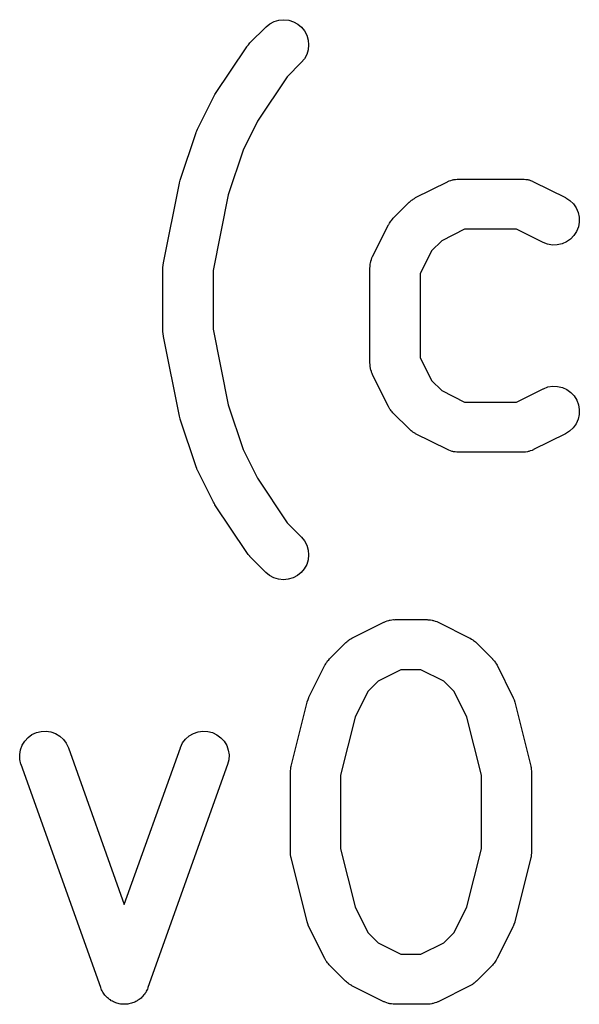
# Model space of a CAD drawing. Extents: x 2.6 to 14.6, y -8.5 to -1.5.
# Tile 33 of 109: x 2.9388 to 3.0047, y -1.6927 to -1.5769. Entities that reach past the tile are written whole.
import ezdxf

# ---------------------------------------------------------------- set-up
doc = ezdxf.new("R2010")
doc.units = 0
doc.header["$MEASUREMENT"] = 0
doc.layers.add('BLACK', color=7, linetype='CONTINUOUS')

msp = doc.modelspace()

# ---------------------------------------------------------------- linework, layer by layer
at = {"layer": 'BLACK', "linetype": 'CONTINUOUS'}
for p, q in [((2.96596, -1.5796), (2.96783, -1.57773)), ((2.96783, -1.57773), (2.96786, -1.5777)), ((2.96786, -1.5777), (2.96831, -1.57734)), ((2.96831, -1.57734), (2.96882, -1.57707)), ((2.96882, -1.57707), (2.96938, -1.57691)), ((2.96938, -1.57691), (2.96995, -1.57686)), ((2.96995, -1.57686), (2.97052, -1.57693)), ((2.97052, -1.57693), (2.97107, -1.5771)), ((2.97107, -1.5771), (2.97158, -1.57737)), ((2.97158, -1.57737), (2.97202, -1.57774)), ((2.97202, -1.57774), (2.97239, -1.57819)), ((2.97239, -1.57819), (2.97265, -1.5787)), ((2.97265, -1.5787), (2.97282, -1.57925)), ((2.96184, -1.58568), (2.96559, -1.58005)), ((2.96559, -1.58005), (2.96561, -1.58002)), ((2.96559, -1.58005), (2.96559, -1.58005)), ((2.96559, -1.58005), (2.96559, -1.58005)), ((2.96559, -1.58005), (2.96559, -1.58005)), ((2.96561, -1.58002), (2.96579, -1.57981)), ((2.96579, -1.57981), (2.96596, -1.5796)), ((2.97282, -1.57925), (2.97287, -1.57983)), ((2.97287, -1.57983), (2.97282, -1.5804)), ((2.97237, -1.58146), (2.97201, -1.5819)), ((2.97265, -1.58095), (2.97237, -1.58146)), ((2.97282, -1.5804), (2.97265, -1.58095)), ((2.97201, -1.5819), (2.97034, -1.58357)), ((2.97034, -1.58357), (2.96686, -1.5888)), ((2.95978, -1.58974), (2.96166, -1.58599)), ((2.96166, -1.58599), (2.96167, -1.58596)), ((2.96167, -1.58596), (2.96176, -1.58582)), ((2.96176, -1.58582), (2.96184, -1.58568)), ((2.96686, -1.5888), (2.96516, -1.5922)), ((2.95775, -1.59576), (2.95962, -1.59013)), ((2.95962, -1.59013), (2.95963, -1.59009)), ((2.95963, -1.59009), (2.95971, -1.58992)), ((2.95971, -1.58992), (2.95978, -1.58974)), ((2.96516, -1.5922), (2.96341, -1.59745)), ((2.95578, -1.60548), (2.95765, -1.59611)), ((2.95765, -1.59611), (2.95766, -1.59607)), ((2.95766, -1.59607), (2.95771, -1.59591)), ((2.95771, -1.59591), (2.95775, -1.59576)), ((2.98547, -1.5978), (2.98922, -1.59592)), ((2.98922, -1.59592), (2.98926, -1.5959)), ((2.98926, -1.5959), (2.98934, -1.59587)), ((2.98934, -1.59587), (2.98942, -1.59583)), ((2.98942, -1.59583), (2.98961, -1.59578)), ((2.98961, -1.59578), (2.9898, -1.59571)), ((2.9898, -1.59571), (2.98989, -1.59569)), ((2.98989, -1.59569), (2.98997, -1.59567)), ((2.98997, -1.59567), (2.99017, -1.59565)), ((2.99017, -1.59565), (2.99037, -1.59562)), ((2.99037, -1.59562), (2.99046, -1.59562)), ((2.99046, -1.59562), (2.99054, -1.59561)), ((2.99054, -1.59561), (2.99804, -1.59561)), ((2.99804, -1.59561), (2.99808, -1.59561)), ((2.99808, -1.59561), (2.99817, -1.59562)), ((2.99817, -1.59562), (2.99826, -1.59562)), ((2.99826, -1.59562), (2.99846, -1.59565)), ((2.99846, -1.59565), (2.99866, -1.59568)), ((2.99866, -1.59568), (2.99874, -1.5957)), ((2.99874, -1.5957), (2.99882, -1.59572)), ((2.99882, -1.59572), (2.99901, -1.59579)), ((2.99901, -1.59579), (2.99921, -1.59585)), ((2.99921, -1.59585), (2.99928, -1.59589)), ((2.99928, -1.59589), (2.99936, -1.59592)), ((2.99936, -1.59592), (3.00311, -1.5978)), ((2.96341, -1.59745), (2.96162, -1.60636)), ((2.98283, -1.60023), (2.98471, -1.59835)), ((2.98471, -1.59835), (2.98474, -1.59832)), ((2.98474, -1.59832), (2.98486, -1.59822)), ((2.98486, -1.59822), (2.98499, -1.5981)), ((2.98499, -1.5981), (2.98509, -1.59804)), ((2.98509, -1.59804), (2.98519, -1.59796)), ((2.98519, -1.59796), (2.98533, -1.59789)), ((2.98533, -1.59789), (2.98547, -1.5978)), ((3.00311, -1.5978), (3.00315, -1.59782)), ((3.00315, -1.59782), (3.00363, -1.59813)), ((3.00363, -1.59813), (3.00405, -1.59853)), ((3.00405, -1.59853), (3.00437, -1.59901)), ((3.00437, -1.59901), (3.0046, -1.59953)), ((3.0046, -1.59953), (3.00472, -1.6001)), ((2.9804, -1.60474), (2.98228, -1.60099)), ((2.98228, -1.60099), (2.9823, -1.60096)), ((2.9823, -1.60096), (2.98239, -1.60082)), ((2.98239, -1.60082), (2.98247, -1.60067)), ((2.98247, -1.60067), (2.98254, -1.60058)), ((2.98254, -1.60058), (2.98261, -1.60047)), ((2.98261, -1.60047), (2.98273, -1.60035)), ((2.98273, -1.60035), (2.98283, -1.60023)), ((3.00474, -1.60067), (3.00463, -1.60124)), ((3.00472, -1.6001), (3.00474, -1.60067)), ((2.99124, -1.60152), (2.98854, -1.60287)), ((2.99735, -1.60152), (2.99124, -1.60152)), ((3.00047, -1.60308), (2.99735, -1.60152)), ((3.00411, -1.60226), (3.00371, -1.60268)), ((3.00442, -1.60178), (3.00411, -1.60226)), ((3.00463, -1.60124), (3.00442, -1.60178)), ((2.98854, -1.60287), (2.98735, -1.60406)), ((3.00101, -1.60329), (3.00047, -1.60308)), ((3.00158, -1.60338), (3.00101, -1.60329)), ((3.00215, -1.60337), (3.00158, -1.60338)), ((3.00272, -1.60324), (3.00215, -1.60337)), ((3.00324, -1.60301), (3.00272, -1.60324)), ((3.00371, -1.60268), (3.00324, -1.60301)), ((2.98735, -1.60406), (2.986, -1.60676)), ((2.95572, -1.60602), (2.95575, -1.60575)), ((2.95575, -1.60575), (2.95578, -1.60548)), ((2.9801, -1.60585), (2.98013, -1.60565)), ((2.98013, -1.60565), (2.98016, -1.60545)), ((2.98016, -1.60545), (2.98018, -1.60537)), ((2.98018, -1.60537), (2.9802, -1.60528)), ((2.9802, -1.60528), (2.98027, -1.60509)), ((2.98027, -1.60509), (2.98033, -1.6049)), ((2.98033, -1.6049), (2.98037, -1.60482)), ((2.98037, -1.60482), (2.9804, -1.60474)), ((2.95572, -1.60606), (2.95572, -1.60602)), ((2.95572, -1.61356), (2.95572, -1.60606)), ((2.95572, -1.60606), (2.95572, -1.60606)), ((2.95572, -1.60606), (2.95572, -1.60606)), ((2.95572, -1.60606), (2.95572, -1.60606)), ((2.96162, -1.60636), (2.96162, -1.61327)), ((2.98009, -1.60602), (2.9801, -1.60593)), ((2.98009, -1.60606), (2.98009, -1.60602)), ((2.98009, -1.61731), (2.98009, -1.60606)), ((2.9801, -1.60593), (2.9801, -1.60585)), ((2.986, -1.60676), (2.986, -1.61661)), ((2.95575, -1.61383), (2.95572, -1.61356)), ((2.95577, -1.6141), (2.95575, -1.61383)), ((2.96162, -1.61327), (2.96341, -1.62218)), ((2.95578, -1.61413), (2.95577, -1.6141)), ((2.95578, -1.61414), (2.95578, -1.61413)), ((2.95765, -1.62351), (2.95578, -1.61414)), ((2.95578, -1.61414), (2.95578, -1.61414)), ((2.95578, -1.61414), (2.95578, -1.61414)), ((2.9801, -1.6174), (2.98009, -1.61731)), ((2.9801, -1.61748), (2.9801, -1.6174)), ((2.986, -1.61661), (2.98735, -1.61931)), ((2.98013, -1.61768), (2.9801, -1.61748)), ((2.98015, -1.61788), (2.98013, -1.61768)), ((2.98017, -1.61797), (2.98015, -1.61788)), ((2.98019, -1.61805), (2.98017, -1.61797)), ((2.98026, -1.61824), (2.98019, -1.61805)), ((2.98031, -1.61844), (2.98026, -1.61824)), ((2.98035, -1.61851), (2.98031, -1.61844)), ((2.98038, -1.61859), (2.98035, -1.61851)), ((2.9804, -1.61863), (2.98038, -1.61859)), ((2.98228, -1.62238), (2.9804, -1.61863)), ((2.98735, -1.61931), (2.98854, -1.62051)), ((2.98854, -1.62051), (2.99124, -1.62186)), ((2.99735, -1.62186), (3.00047, -1.62029)), ((3.00047, -1.62029), (3.00051, -1.62028)), ((3.00051, -1.62028), (3.00105, -1.62008)), ((3.00105, -1.62008), (3.00162, -1.61999)), ((3.00162, -1.61999), (3.00219, -1.62001)), ((3.00219, -1.62001), (3.00275, -1.62014)), ((3.00275, -1.62014), (3.00328, -1.62038)), ((3.00328, -1.62038), (3.00375, -1.62072)), ((3.00375, -1.62072), (3.00414, -1.62114)), ((2.99124, -1.62186), (2.99735, -1.62186)), ((3.00414, -1.62114), (3.00444, -1.62163)), ((3.00444, -1.62163), (3.00464, -1.62217)), ((2.96341, -1.62218), (2.96516, -1.62743)), ((2.98237, -1.62252), (2.98228, -1.62238)), ((2.98244, -1.62267), (2.98237, -1.62252)), ((2.98252, -1.62276), (2.98244, -1.62267)), ((2.98258, -1.62287), (2.98252, -1.62276)), ((2.9827, -1.62299), (2.98258, -1.62287)), ((2.9828, -1.62312), (2.9827, -1.62299)), ((2.98283, -1.62315), (2.9828, -1.62312)), ((2.98471, -1.62502), (2.98283, -1.62315)), ((3.00464, -1.62217), (3.00474, -1.62274)), ((3.00474, -1.62274), (3.00472, -1.62332)), ((2.9577, -1.62367), (2.95765, -1.62351)), ((2.95773, -1.62383), (2.9577, -1.62367)), ((2.95775, -1.62387), (2.95773, -1.62383)), ((2.95962, -1.62949), (2.95775, -1.62387)), ((3.00459, -1.62388), (3.00435, -1.6244)), ((3.00472, -1.62332), (3.00459, -1.62388)), ((2.98483, -1.62513), (2.98471, -1.62502)), ((2.98495, -1.62524), (2.98483, -1.62513)), ((2.98506, -1.62531), (2.98495, -1.62524)), ((2.98515, -1.62539), (2.98506, -1.62531)), ((2.9853, -1.62547), (2.98515, -1.62539)), ((2.98544, -1.62556), (2.9853, -1.62547)), ((3.0036, -1.62527), (3.00311, -1.62558)), ((3.00402, -1.62487), (3.0036, -1.62527)), ((3.00435, -1.6244), (3.00402, -1.62487)), ((2.98547, -1.62558), (2.98544, -1.62556)), ((2.98922, -1.62745), (2.98547, -1.62558)), ((3.00311, -1.62558), (2.99936, -1.62745)), ((2.96516, -1.62743), (2.96686, -1.63082)), ((2.9893, -1.62748), (2.98922, -1.62745)), ((2.98938, -1.62752), (2.9893, -1.62748)), ((2.98957, -1.62759), (2.98938, -1.62752)), ((2.98976, -1.62766), (2.98957, -1.62759)), ((2.98985, -1.62767), (2.98976, -1.62766)), ((2.98993, -1.6277), (2.98985, -1.62767)), ((2.99013, -1.62772), (2.98993, -1.6277)), ((2.99033, -1.62776), (2.99013, -1.62772)), ((2.99042, -1.62775), (2.99033, -1.62776)), ((2.9905, -1.62776), (2.99042, -1.62775)), ((2.99054, -1.62776), (2.9905, -1.62776)), ((2.99804, -1.62776), (2.99054, -1.62776)), ((2.99813, -1.62775), (2.99804, -1.62776)), ((2.99822, -1.62776), (2.99813, -1.62775)), ((2.99841, -1.62773), (2.99822, -1.62776)), ((2.99862, -1.62771), (2.99841, -1.62773)), ((2.9987, -1.62768), (2.99862, -1.62771)), ((2.99878, -1.62767), (2.9987, -1.62768)), ((2.99897, -1.6276), (2.99878, -1.62767)), ((2.99917, -1.62754), (2.99897, -1.6276)), ((2.99924, -1.6275), (2.99917, -1.62754)), ((2.99933, -1.62747), (2.99924, -1.6275)), ((2.99936, -1.62745), (2.99933, -1.62747)), ((2.9597, -1.62967), (2.95962, -1.62949)), ((2.95976, -1.62984), (2.9597, -1.62967)), ((2.95978, -1.62988), (2.95976, -1.62984)), ((2.96166, -1.63363), (2.95978, -1.62988)), ((2.96686, -1.63082), (2.97034, -1.63605)), ((2.96174, -1.63377), (2.96166, -1.63363)), ((2.96182, -1.63391), (2.96174, -1.63377)), ((2.96184, -1.63395), (2.96182, -1.63391)), ((2.96559, -1.63957), (2.96184, -1.63395)), ((2.97034, -1.63605), (2.97201, -1.63772)), ((2.97201, -1.63772), (2.97204, -1.63775)), ((2.97204, -1.63775), (2.9724, -1.6382)), ((2.9724, -1.6382), (2.97266, -1.63871)), ((2.97266, -1.63871), (2.97282, -1.63927)), ((2.97282, -1.63927), (2.97287, -1.63984)), ((2.96576, -1.63978), (2.96559, -1.63957)), ((2.96593, -1.63999), (2.96576, -1.63978)), ((2.96595, -1.64002), (2.96593, -1.63999)), ((2.96596, -1.64002), (2.96595, -1.64002)), ((2.96595, -1.64002), (2.96595, -1.64002)), ((2.96595, -1.64002), (2.96595, -1.64002)), ((2.96783, -1.6419), (2.96596, -1.64002)), ((2.97281, -1.64041), (2.97264, -1.64096)), ((2.97287, -1.63984), (2.97281, -1.64041)), ((2.97236, -1.64147), (2.97199, -1.64191)), ((2.97264, -1.64096), (2.97236, -1.64147)), ((2.96828, -1.64226), (2.96783, -1.6419)), ((2.96879, -1.64253), (2.96828, -1.64226)), ((2.96934, -1.6427), (2.96879, -1.64253)), ((2.96991, -1.64276), (2.96934, -1.6427)), ((2.97048, -1.64271), (2.96991, -1.64276)), ((2.97104, -1.64254), (2.97048, -1.64271)), ((2.97155, -1.64227), (2.97104, -1.64254)), ((2.97199, -1.64191), (2.97155, -1.64227)), ((2.98239, -1.64753), (2.98247, -1.6475)), ((2.98247, -1.6475), (2.98267, -1.64748)), ((2.98267, -1.64748), (2.98287, -1.64745)), ((2.98287, -1.64745), (2.98296, -1.64746)), ((2.98296, -1.64746), (2.98304, -1.64745)), ((2.98304, -1.64745), (2.98679, -1.64745)), ((2.98679, -1.64745), (2.98683, -1.64745)), ((2.98683, -1.64745), (2.98692, -1.64746)), ((2.98692, -1.64746), (2.98701, -1.64746)), ((2.98701, -1.64746), (2.98721, -1.64749)), ((2.98721, -1.64749), (2.98741, -1.64751)), ((2.98741, -1.64751), (2.98749, -1.64754)), ((2.97797, -1.64963), (2.98172, -1.64776)), ((2.98172, -1.64776), (2.98176, -1.64774)), ((2.98176, -1.64774), (2.98184, -1.64771)), ((2.98184, -1.64771), (2.98192, -1.64767)), ((2.98192, -1.64767), (2.98211, -1.64761)), ((2.98211, -1.64761), (2.9823, -1.64754)), ((2.9823, -1.64754), (2.98239, -1.64753)), ((2.98749, -1.64754), (2.98758, -1.64755)), ((2.98758, -1.64755), (2.98776, -1.64763)), ((2.98776, -1.64763), (2.98796, -1.64769)), ((2.98796, -1.64769), (2.98803, -1.64773)), ((2.98803, -1.64773), (2.98811, -1.64776)), ((2.98811, -1.64776), (2.99186, -1.64963)), ((2.97759, -1.64988), (2.97769, -1.6498)), ((2.97769, -1.6498), (2.97783, -1.64972)), ((2.97783, -1.64972), (2.97797, -1.64963)), ((2.99186, -1.64963), (2.9919, -1.64965)), ((2.9919, -1.64965), (2.99204, -1.64974)), ((2.99204, -1.64974), (2.99219, -1.64982)), ((2.99219, -1.64982), (2.99228, -1.6499)), ((2.97533, -1.65206), (2.97721, -1.65019)), ((2.97721, -1.65019), (2.97724, -1.65016)), ((2.97724, -1.65016), (2.97737, -1.65006)), ((2.97737, -1.65006), (2.97749, -1.64994)), ((2.97749, -1.64994), (2.97759, -1.64988)), ((2.99228, -1.6499), (2.99238, -1.64997)), ((2.99238, -1.64997), (2.9925, -1.65008)), ((2.9925, -1.65008), (2.99263, -1.65019)), ((2.99263, -1.65019), (2.99451, -1.65206)), ((2.97523, -1.65219), (2.97533, -1.65206)), ((2.99451, -1.65206), (2.99453, -1.65209)), ((2.99453, -1.65209), (2.99464, -1.65222)), ((2.9729, -1.65658), (2.97478, -1.65283)), ((2.97478, -1.65283), (2.9748, -1.65279)), ((2.9748, -1.65279), (2.97489, -1.65265)), ((2.97489, -1.65265), (2.97497, -1.65251)), ((2.97497, -1.65251), (2.97504, -1.65241)), ((2.97504, -1.65241), (2.97511, -1.65231)), ((2.97511, -1.65231), (2.97523, -1.65219)), ((2.99464, -1.65222), (2.99475, -1.65234)), ((2.99475, -1.65234), (2.99482, -1.65245)), ((2.99482, -1.65245), (2.99489, -1.65254)), ((2.99489, -1.65254), (2.99497, -1.65269)), ((2.99497, -1.65269), (2.99506, -1.65283)), ((2.99506, -1.65283), (2.99693, -1.65658)), ((2.98374, -1.65335), (2.98104, -1.6547)), ((2.9861, -1.65335), (2.98374, -1.65335)), ((2.98879, -1.6547), (2.9861, -1.65335)), ((2.98104, -1.6547), (2.97985, -1.6559)), ((2.98999, -1.6559), (2.98879, -1.6547)), ((2.9728, -1.65686), (2.97289, -1.6566)), ((2.97289, -1.6566), (2.9729, -1.65659)), ((2.9729, -1.65659), (2.9729, -1.65658)), ((2.97985, -1.6559), (2.97833, -1.65893)), ((2.99151, -1.65893), (2.98999, -1.6559)), ((2.99693, -1.65658), (2.99695, -1.65662)), ((2.99695, -1.65662), (2.99696, -1.65663)), ((2.99696, -1.65663), (2.99696, -1.65664)), ((2.99696, -1.65664), (2.99706, -1.6569)), ((2.97081, -1.66468), (2.97268, -1.65718)), ((2.97268, -1.65718), (2.97269, -1.65714)), ((2.97269, -1.65714), (2.9727, -1.65713)), ((2.9727, -1.65712), (2.9728, -1.65686)), ((2.9727, -1.65713), (2.9727, -1.65712)), ((2.99706, -1.6569), (2.99715, -1.65716)), ((2.99715, -1.65716), (2.99715, -1.65717)), ((2.99715, -1.65717), (2.99716, -1.65718)), ((2.99716, -1.65718), (2.99903, -1.66468)), ((2.97833, -1.65893), (2.97662, -1.66576)), ((2.99321, -1.66576), (2.99151, -1.65893)), ((2.93945, -1.66174), (2.93984, -1.66132)), ((2.93984, -1.66132), (2.9403, -1.66098)), ((2.9403, -1.66098), (2.94083, -1.66074)), ((2.94083, -1.66074), (2.94139, -1.6606)), ((2.94139, -1.6606), (2.94196, -1.66058)), ((2.94196, -1.66058), (2.94253, -1.66066)), ((2.94253, -1.66066), (2.94307, -1.66086)), ((2.94307, -1.66086), (2.94357, -1.66116)), ((2.94357, -1.66116), (2.94399, -1.66155)), ((2.95838, -1.66152), (2.95881, -1.66113)), ((2.95881, -1.66113), (2.95931, -1.66084)), ((2.95931, -1.66084), (2.95986, -1.66065)), ((2.95986, -1.66065), (2.96043, -1.66057)), ((2.96043, -1.66057), (2.961, -1.66061)), ((2.961, -1.66061), (2.96156, -1.66075)), ((2.96156, -1.66075), (2.96208, -1.661)), ((2.96208, -1.661), (2.96254, -1.66135)), ((2.96254, -1.66135), (2.96293, -1.66177)), ((2.93894, -1.66277), (2.93914, -1.66223)), ((2.93914, -1.66223), (2.93945, -1.66174)), ((2.94399, -1.66155), (2.94433, -1.66201)), ((2.94433, -1.66201), (2.94458, -1.66253)), ((2.94458, -1.66253), (2.95117, -1.68099)), ((2.95117, -1.68099), (2.95777, -1.66253)), ((2.95777, -1.66253), (2.95778, -1.66249)), ((2.95778, -1.66249), (2.95803, -1.66197)), ((2.95803, -1.66197), (2.95838, -1.66152)), ((2.96293, -1.66177), (2.96322, -1.66227)), ((2.96322, -1.66227), (2.96341, -1.66281)), ((2.93885, -1.66334), (2.93894, -1.66277)), ((2.93887, -1.66392), (2.93885, -1.66334)), ((2.96341, -1.66281), (2.9635, -1.66338)), ((2.9635, -1.66338), (2.96347, -1.66396)), ((2.939, -1.66448), (2.93887, -1.66392)), ((2.93902, -1.66452), (2.939, -1.66448)), ((2.94839, -1.69076), (2.93902, -1.66452)), ((2.96333, -1.66452), (2.95395, -1.69076)), ((2.96347, -1.66396), (2.96333, -1.66452)), ((2.97076, -1.66502), (2.97078, -1.66479)), ((2.97078, -1.66479), (2.9708, -1.66473)), ((2.9708, -1.66473), (2.97081, -1.66468)), ((2.99903, -1.66468), (2.99904, -1.66472)), ((2.99904, -1.66472), (2.99905, -1.66477)), ((2.99905, -1.66477), (2.99906, -1.66483)), ((2.99906, -1.66483), (2.99909, -1.66506)), ((2.97072, -1.66525), (2.97076, -1.66502)), ((2.97072, -1.66531), (2.97072, -1.66525)), ((2.97072, -1.66536), (2.97072, -1.66531)), ((2.97072, -1.6654), (2.97072, -1.66536)), ((2.97072, -1.67477), (2.97072, -1.6654)), ((2.97662, -1.66576), (2.97662, -1.67441)), ((2.99321, -1.67441), (2.99321, -1.66576)), ((2.99909, -1.66506), (2.99912, -1.66529)), ((2.99912, -1.66529), (2.99911, -1.66535)), ((2.99911, -1.66535), (2.99912, -1.6654)), ((2.99912, -1.6654), (2.99912, -1.67477)), ((2.97072, -1.67483), (2.97072, -1.67477)), ((2.97072, -1.67488), (2.97072, -1.67483)), ((2.97075, -1.67511), (2.97072, -1.67488)), ((2.97077, -1.67535), (2.97075, -1.67511)), ((2.97662, -1.67441), (2.97833, -1.68124)), ((2.99151, -1.68124), (2.99321, -1.67441)), ((2.99908, -1.67515), (2.99906, -1.67539)), ((2.99912, -1.67492), (2.99908, -1.67515)), ((2.99912, -1.67481), (2.99911, -1.67487)), ((2.99911, -1.67487), (2.99912, -1.67492)), ((2.99912, -1.67477), (2.99912, -1.67481)), ((2.97079, -1.6754), (2.97077, -1.67535)), ((2.9708, -1.67545), (2.97079, -1.6754)), ((2.97081, -1.67549), (2.9708, -1.67545)), ((2.97268, -1.68299), (2.97081, -1.67549)), ((2.99903, -1.67549), (2.99716, -1.68299)), ((2.99904, -1.67544), (2.99903, -1.67549)), ((2.99906, -1.67539), (2.99904, -1.67544)), ((2.97833, -1.68124), (2.97985, -1.68427)), ((2.98999, -1.68427), (2.99151, -1.68124)), ((2.97269, -1.683), (2.97268, -1.68299)), ((2.97269, -1.68301), (2.97269, -1.683)), ((2.97278, -1.68327), (2.97269, -1.68301)), ((2.97287, -1.68353), (2.97278, -1.68327)), ((2.99704, -1.68331), (2.99695, -1.68357)), ((2.99714, -1.68305), (2.99704, -1.68331)), ((2.99715, -1.68303), (2.99714, -1.68304)), ((2.99714, -1.68304), (2.99714, -1.68305)), ((2.99716, -1.68299), (2.99715, -1.68303)), ((2.97288, -1.68354), (2.97287, -1.68353)), ((2.97289, -1.68356), (2.97288, -1.68354)), ((2.9729, -1.68359), (2.97289, -1.68356)), ((2.97478, -1.68734), (2.9729, -1.68359)), ((2.97985, -1.68427), (2.98104, -1.68547)), ((2.98879, -1.68547), (2.98999, -1.68427)), ((2.99693, -1.68359), (2.99506, -1.68734)), ((2.99694, -1.68358), (2.99693, -1.68359)), ((2.99695, -1.68357), (2.99694, -1.68358)), ((2.98104, -1.68547), (2.98374, -1.68682)), ((2.9861, -1.68682), (2.98879, -1.68547)), ((2.98374, -1.68682), (2.9861, -1.68682)), ((2.97487, -1.68748), (2.97478, -1.68734)), ((2.97494, -1.68763), (2.97487, -1.68748)), ((2.97502, -1.68773), (2.97494, -1.68763)), ((2.97509, -1.68783), (2.97502, -1.68773)), ((2.9752, -1.68795), (2.97509, -1.68783)), ((2.9753, -1.68808), (2.9752, -1.68795)), ((2.97533, -1.68811), (2.9753, -1.68808)), ((2.99461, -1.68798), (2.99451, -1.68811)), ((2.99473, -1.68786), (2.99461, -1.68798)), ((2.99479, -1.68776), (2.99473, -1.68786)), ((2.99487, -1.68766), (2.99479, -1.68776)), ((2.99495, -1.68752), (2.99487, -1.68766)), ((2.99504, -1.68738), (2.99495, -1.68752)), ((2.99506, -1.68734), (2.99504, -1.68738)), ((2.97721, -1.68998), (2.97533, -1.68811)), ((2.99451, -1.68811), (2.99263, -1.68998)), ((2.97733, -1.69009), (2.97721, -1.68998)), ((2.97745, -1.6902), (2.97733, -1.69009)), ((2.97756, -1.69027), (2.97745, -1.6902)), ((2.97765, -1.69035), (2.97756, -1.69027)), ((2.9778, -1.69043), (2.97765, -1.69035)), ((2.99215, -1.69037), (2.992, -1.69045)), ((2.99225, -1.6903), (2.99215, -1.69037)), ((2.99235, -1.69023), (2.99225, -1.6903)), ((2.99247, -1.69012), (2.99235, -1.69023)), ((2.9926, -1.69001), (2.99247, -1.69012)), ((2.99263, -1.68998), (2.9926, -1.69001)), ((2.94845, -1.69089), (2.94839, -1.69076)), ((2.9485, -1.69103), (2.94845, -1.69089)), ((2.94858, -1.69115), (2.9485, -1.69103)), ((2.94864, -1.69129), (2.94858, -1.69115)), ((2.94872, -1.6914), (2.94864, -1.69129)), ((2.94879, -1.69152), (2.94872, -1.6914)), ((2.94889, -1.69163), (2.94879, -1.69152)), ((2.95353, -1.69155), (2.95343, -1.69166)), ((2.9536, -1.69143), (2.95353, -1.69155)), ((2.95369, -1.69132), (2.9536, -1.69143)), ((2.95375, -1.69119), (2.95369, -1.69132)), ((2.95383, -1.69106), (2.95375, -1.69119)), ((2.95388, -1.69093), (2.95383, -1.69106)), ((2.95394, -1.6908), (2.95388, -1.69093)), ((2.95395, -1.69076), (2.95394, -1.6908)), ((2.97794, -1.69052), (2.9778, -1.69043)), ((2.97797, -1.69054), (2.97794, -1.69052)), ((2.98172, -1.69241), (2.97797, -1.69054)), ((2.99186, -1.69054), (2.98811, -1.69241)), ((2.992, -1.69045), (2.99186, -1.69054)), ((2.94898, -1.69175), (2.94889, -1.69163)), ((2.94909, -1.69184), (2.94898, -1.69175)), ((2.94918, -1.69195), (2.94909, -1.69184)), ((2.9493, -1.69204), (2.94918, -1.69195)), ((2.94941, -1.69214), (2.9493, -1.69204)), ((2.94953, -1.69221), (2.94941, -1.69214)), ((2.94964, -1.6923), (2.94953, -1.69221)), ((2.94977, -1.69236), (2.94964, -1.6923)), ((2.9499, -1.69243), (2.94977, -1.69236)), ((2.95003, -1.69248), (2.9499, -1.69243)), ((2.95016, -1.69254), (2.95003, -1.69248)), ((2.9503, -1.69258), (2.95016, -1.69254)), ((2.95044, -1.69263), (2.9503, -1.69258)), ((2.95058, -1.69265), (2.95044, -1.69263)), ((2.95072, -1.69269), (2.95058, -1.69265)), ((2.95087, -1.6927), (2.95072, -1.69269)), ((2.95101, -1.69272), (2.95087, -1.6927)), ((2.95115, -1.69271), (2.95101, -1.69272)), ((2.95129, -1.69272), (2.95115, -1.69271)), ((2.95144, -1.6927), (2.95129, -1.69272)), ((2.95159, -1.69269), (2.95144, -1.6927)), ((2.95172, -1.69266), (2.95159, -1.69269)), ((2.95186, -1.69264), (2.95172, -1.69266)), ((2.952, -1.69259), (2.95186, -1.69264)), ((2.95215, -1.69256), (2.952, -1.69259)), ((2.95228, -1.6925), (2.95215, -1.69256)), ((2.95241, -1.69245), (2.95228, -1.6925)), ((2.95254, -1.69238), (2.95241, -1.69245)), ((2.95267, -1.69232), (2.95254, -1.69238)), ((2.95278, -1.69223), (2.95267, -1.69232)), ((2.95291, -1.69216), (2.95278, -1.69223)), ((2.95302, -1.69206), (2.95291, -1.69216)), ((2.95314, -1.69198), (2.95302, -1.69206)), ((2.95323, -1.69187), (2.95314, -1.69198)), ((2.95334, -1.69178), (2.95323, -1.69187)), ((2.95343, -1.69166), (2.95334, -1.69178)), ((2.9818, -1.69244), (2.98172, -1.69241)), ((2.98188, -1.69248), (2.9818, -1.69244)), ((2.98207, -1.69255), (2.98188, -1.69248)), ((2.98226, -1.69262), (2.98207, -1.69255)), ((2.98235, -1.69263), (2.98226, -1.69262)), ((2.98243, -1.69266), (2.98235, -1.69263)), ((2.98263, -1.69268), (2.98243, -1.69266)), ((2.98283, -1.69272), (2.98263, -1.69268)), ((2.98292, -1.69271), (2.98283, -1.69272)), ((2.983, -1.69272), (2.98292, -1.69271)), ((2.98717, -1.69269), (2.98697, -1.69272)), ((2.98737, -1.69267), (2.98717, -1.69269)), ((2.98745, -1.69264), (2.98737, -1.69267)), ((2.98754, -1.69263), (2.98745, -1.69264)), ((2.98773, -1.69256), (2.98754, -1.69263)), ((2.98792, -1.6925), (2.98773, -1.69256)), ((2.988, -1.69246), (2.98792, -1.6925)), ((2.98808, -1.69243), (2.988, -1.69246)), ((2.98811, -1.69241), (2.98808, -1.69243)), ((2.98304, -1.69272), (2.983, -1.69272)), ((2.98679, -1.69272), (2.98304, -1.69272)), ((2.98688, -1.69272), (2.98679, -1.69272)), ((2.98697, -1.69272), (2.98688, -1.69272))]:
    msp.add_line(p, q, dxfattribs=at)

doc.saveas('drawing.dxf')
